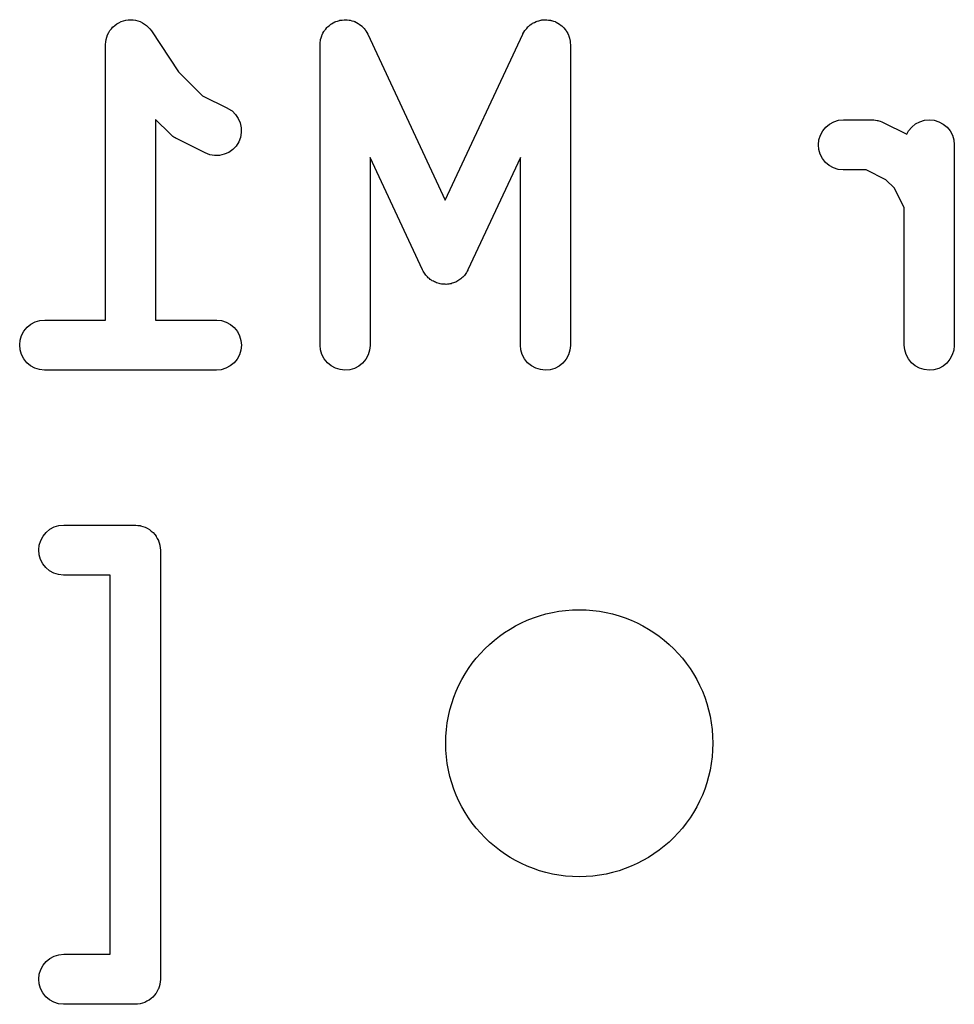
# Model space of a CAD drawing. Extents: x 4.93 to 6.76, y -5.59 to -2.93.
# Tile 23 of 29: x 5.73 to 5.84, y -3.63 to -3.52. Entities that reach past the tile are written whole.
import ezdxf

# ---------------------------------------------------------------- set-up
doc = ezdxf.new("R2010")
doc.units = 0
doc.header["$MEASUREMENT"] = 0
doc.layers.add('BLACK', color=7, linetype='CONTINUOUS')

msp = doc.modelspace()

# ---------------------------------------------------------------- linework, layer by layer
at = {"layer": 'BLACK', "linetype": 'CONTINUOUS'}
for p, q in [((5.74326, -3.51704), (5.74355, -3.51701)), ((5.74355, -3.51701), (5.74355, -3.51701)), ((5.74355, -3.51701), (5.74383, -3.51704)), ((5.74355, -3.51701), (5.74355, -3.51701)), ((5.76851, -3.51705), (5.76873, -3.51702)), ((5.76873, -3.51702), (5.76879, -3.51702)), ((5.76879, -3.51702), (5.76886, -3.51701)), ((5.76886, -3.51701), (5.76908, -3.51704)), ((5.79226, -3.51703), (5.79248, -3.51701)), ((5.79248, -3.51701), (5.79255, -3.51702)), ((5.79255, -3.51702), (5.79262, -3.51702)), ((5.79262, -3.51702), (5.79284, -3.51705)), ((5.7411, -3.5183), (5.74128, -3.51808)), ((5.74128, -3.51808), (5.74146, -3.51786)), ((5.74146, -3.51786), (5.74146, -3.51786)), ((5.74146, -3.51786), (5.74147, -3.51786)), ((5.74147, -3.51786), (5.74168, -3.51768)), ((5.74168, -3.51768), (5.74191, -3.5175)), ((5.74191, -3.5175), (5.74191, -3.5175)), ((5.74191, -3.5175), (5.74192, -3.5175)), ((5.74192, -3.5175), (5.74216, -3.51737)), ((5.74216, -3.51737), (5.74242, -3.51723)), ((5.74242, -3.51723), (5.74242, -3.51723)), ((5.74242, -3.51723), (5.74243, -3.51723)), ((5.74243, -3.51723), (5.7427, -3.51715)), ((5.7427, -3.51715), (5.74297, -3.51707)), ((5.74297, -3.51707), (5.74298, -3.51707)), ((5.74298, -3.51707), (5.74326, -3.51704)), ((5.74298, -3.51707), (5.74298, -3.51707)), ((5.74383, -3.51704), (5.74412, -3.51707)), ((5.74412, -3.51707), (5.74412, -3.51707)), ((5.74412, -3.51707), (5.74413, -3.51707)), ((5.74413, -3.51707), (5.7444, -3.51716)), ((5.7444, -3.51716), (5.74467, -3.51724)), ((5.74467, -3.51724), (5.74467, -3.51724)), ((5.74467, -3.51724), (5.74468, -3.51724)), ((5.74468, -3.51724), (5.74494, -3.51739)), ((5.74494, -3.51739), (5.74518, -3.51752)), ((5.74518, -3.51752), (5.74518, -3.51752)), ((5.74518, -3.51752), (5.74518, -3.51752)), ((5.74518, -3.51752), (5.7454, -3.5177)), ((5.7454, -3.5177), (5.74562, -3.51788)), ((5.74562, -3.51788), (5.74563, -3.51788)), ((5.74563, -3.51788), (5.74563, -3.51789)), ((5.74563, -3.51789), (5.7458, -3.5181)), ((5.7458, -3.5181), (5.74599, -3.51833)), ((5.7664, -3.5183), (5.76655, -3.51813)), ((5.76655, -3.51813), (5.76668, -3.51795)), ((5.76668, -3.51795), (5.76673, -3.51791)), ((5.76673, -3.51791), (5.76678, -3.51786)), ((5.76678, -3.51786), (5.76695, -3.51772)), ((5.76695, -3.51772), (5.76711, -3.51757)), ((5.76711, -3.51757), (5.76717, -3.51754)), ((5.76717, -3.51754), (5.76722, -3.5175)), ((5.76722, -3.5175), (5.76742, -3.51739)), ((5.76742, -3.51739), (5.76761, -3.51728)), ((5.76761, -3.51728), (5.76768, -3.51726)), ((5.76768, -3.51726), (5.76774, -3.51723)), ((5.76774, -3.51723), (5.76795, -3.51717)), ((5.76795, -3.51717), (5.76816, -3.51709)), ((5.76816, -3.51709), (5.76822, -3.51708)), ((5.76822, -3.51708), (5.76829, -3.51707)), ((5.76829, -3.51707), (5.76851, -3.51705)), ((5.76908, -3.51704), (5.7693, -3.51705)), ((5.7693, -3.51705), (5.76937, -3.51707)), ((5.76937, -3.51707), (5.76944, -3.51707)), ((5.76944, -3.51707), (5.76965, -3.51714)), ((5.76965, -3.51714), (5.76986, -3.51719)), ((5.76986, -3.51719), (5.76992, -3.51722)), ((5.76992, -3.51722), (5.76999, -3.51724)), ((5.76999, -3.51724), (5.77018, -3.51735)), ((5.77018, -3.51735), (5.77038, -3.51745)), ((5.77038, -3.51745), (5.77043, -3.51749)), ((5.77043, -3.51749), (5.77049, -3.51752)), ((5.77049, -3.51752), (5.77066, -3.51766)), ((5.77066, -3.51766), (5.77084, -3.51779)), ((5.77084, -3.51779), (5.77088, -3.51784)), ((5.77088, -3.51784), (5.77094, -3.51789)), ((5.77094, -3.51789), (5.77108, -3.51806)), ((5.77108, -3.51806), (5.77122, -3.51822)), ((5.79011, -3.51819), (5.79026, -3.51803)), ((5.79026, -3.51803), (5.7904, -3.51786)), ((5.7904, -3.51786), (5.79045, -3.51781)), ((5.79045, -3.51781), (5.7905, -3.51776)), ((5.7905, -3.51776), (5.79067, -3.51763)), ((5.79067, -3.51763), (5.79085, -3.5175)), ((5.79085, -3.5175), (5.79091, -3.51746)), ((5.79091, -3.51746), (5.79096, -3.51742)), ((5.79096, -3.51742), (5.79116, -3.51733)), ((5.79116, -3.51733), (5.79136, -3.51723)), ((5.79136, -3.51723), (5.79142, -3.51721)), ((5.79142, -3.51721), (5.79148, -3.51718)), ((5.79148, -3.51718), (5.7917, -3.51713)), ((5.7917, -3.51713), (5.79191, -3.51707)), ((5.79191, -3.51707), (5.79198, -3.51706)), ((5.79198, -3.51706), (5.79204, -3.51704)), ((5.79204, -3.51704), (5.79226, -3.51703)), ((5.79284, -3.51705), (5.79306, -3.51707)), ((5.79306, -3.51707), (5.79312, -3.51709)), ((5.79312, -3.51709), (5.79319, -3.5171)), ((5.79319, -3.5171), (5.7934, -3.51718)), ((5.7934, -3.51718), (5.79361, -3.51724)), ((5.79361, -3.51724), (5.79367, -3.51728)), ((5.79367, -3.51728), (5.79373, -3.5173)), ((5.79373, -3.5173), (5.79392, -3.51741)), ((5.79392, -3.51741), (5.79411, -3.51752)), ((5.79411, -3.51752), (5.79417, -3.51756)), ((5.79417, -3.51756), (5.79422, -3.5176)), ((5.79422, -3.5176), (5.79439, -3.51774)), ((5.79439, -3.51774), (5.79456, -3.51789)), ((5.79456, -3.51789), (5.7946, -3.51794)), ((5.7946, -3.51794), (5.79465, -3.51798)), ((5.79465, -3.51798), (5.79478, -3.51816)), ((5.79478, -3.51816), (5.79492, -3.51833)), ((5.74064, -3.51935), (5.74073, -3.51907)), ((5.74073, -3.51907), (5.74082, -3.51881)), ((5.74082, -3.5188), (5.74096, -3.51854)), ((5.74082, -3.51881), (5.74082, -3.5188)), ((5.74082, -3.51881), (5.74082, -3.51881)), ((5.74096, -3.51854), (5.74109, -3.5183)), ((5.74109, -3.5183), (5.74109, -3.5183)), ((5.74109, -3.5183), (5.7411, -3.5183)), ((5.74599, -3.51833), (5.7492, -3.52315)), ((5.76595, -3.51935), (5.76602, -3.51914)), ((5.76602, -3.51914), (5.76608, -3.51893)), ((5.76608, -3.51893), (5.76611, -3.51887)), ((5.76611, -3.51887), (5.76613, -3.5188)), ((5.76613, -3.5188), (5.76623, -3.51861)), ((5.76623, -3.51861), (5.76633, -3.51841)), ((5.76633, -3.51841), (5.76637, -3.51836)), ((5.76637, -3.51836), (5.7664, -3.5183)), ((5.77122, -3.51822), (5.77126, -3.51828)), ((5.77126, -3.51828), (5.7713, -3.51833)), ((5.7713, -3.51833), (5.7714, -3.51853)), ((5.7714, -3.51853), (5.77152, -3.51872)), ((5.77152, -3.51872), (5.78065, -3.53829)), ((5.78065, -3.53829), (5.78979, -3.51872)), ((5.78979, -3.51872), (5.78981, -3.51868)), ((5.78981, -3.51868), (5.78992, -3.51849)), ((5.78992, -3.51849), (5.79003, -3.5183)), ((5.79003, -3.5183), (5.79007, -3.51825)), ((5.79007, -3.51825), (5.79011, -3.51819)), ((5.79492, -3.51833), (5.79495, -3.51839)), ((5.79495, -3.51839), (5.79499, -3.51845)), ((5.79499, -3.51845), (5.79509, -3.51865)), ((5.79509, -3.51865), (5.79519, -3.51884)), ((5.79519, -3.51884), (5.79521, -3.51891)), ((5.79521, -3.51891), (5.79524, -3.51897)), ((5.79524, -3.51897), (5.7953, -3.51918)), ((5.7953, -3.51918), (5.79536, -3.51939)), ((5.74058, -3.51992), (5.74061, -3.51964)), ((5.74058, -3.51993), (5.74058, -3.51992)), ((5.74058, -3.51997), (5.74058, -3.51993)), ((5.74058, -3.51993), (5.74058, -3.51993)), ((5.74058, -3.51993), (5.74058, -3.51993)), ((5.74058, -3.55245), (5.74058, -3.51997)), ((5.74061, -3.51964), (5.74064, -3.51936)), ((5.74064, -3.51936), (5.74064, -3.51935)), ((5.74064, -3.51935), (5.74064, -3.51935)), ((5.76589, -3.51992), (5.76591, -3.51971)), ((5.76589, -3.51997), (5.76589, -3.51992)), ((5.76589, -3.5554), (5.76589, -3.51997)), ((5.76591, -3.51971), (5.76593, -3.51948)), ((5.76593, -3.51948), (5.76595, -3.51942)), ((5.76595, -3.51942), (5.76595, -3.51935)), ((5.79536, -3.51939), (5.79537, -3.51946)), ((5.79537, -3.51946), (5.79538, -3.51953)), ((5.79538, -3.51953), (5.79539, -3.51975)), ((5.79539, -3.51975), (5.79542, -3.51997)), ((5.79542, -3.51997), (5.79542, -3.5554)), ((5.7492, -3.52315), (5.75203, -3.52598)), ((5.75203, -3.52598), (5.75498, -3.52745)), ((5.75498, -3.52745), (5.75501, -3.52747)), ((5.75501, -3.52747), (5.7555, -3.52778)), ((5.7555, -3.52778), (5.75591, -3.52818)), ((5.75591, -3.52818), (5.75624, -3.52866)), ((5.74819, -3.53049), (5.74648, -3.52878)), ((5.74648, -3.52878), (5.74648, -3.55245)), ((5.75624, -3.52866), (5.75647, -3.52919)), ((5.75647, -3.52919), (5.75659, -3.52975)), ((5.75659, -3.52975), (5.7566, -3.53032)), ((5.82517, -3.53013), (5.82553, -3.52968)), ((5.82553, -3.52968), (5.82598, -3.52932)), ((5.82598, -3.52932), (5.82649, -3.52905)), ((5.82649, -3.52905), (5.82704, -3.52888)), ((5.82704, -3.52888), (5.82762, -3.52882)), ((5.82762, -3.52882), (5.83099, -3.52882)), ((5.83099, -3.52882), (5.83103, -3.52882)), ((5.83103, -3.52882), (5.83112, -3.52883)), ((5.83112, -3.52883), (5.8312, -3.52883)), ((5.8312, -3.52883), (5.8314, -3.52887)), ((5.8314, -3.52887), (5.8316, -3.52889)), ((5.8316, -3.52889), (5.83169, -3.52892)), ((5.83169, -3.52892), (5.83177, -3.52893)), ((5.83177, -3.52893), (5.83196, -3.529)), ((5.83196, -3.529), (5.83215, -3.52906)), ((5.83215, -3.52906), (5.83223, -3.52911)), ((5.83223, -3.52911), (5.83231, -3.52914)), ((5.83231, -3.52914), (5.83508, -3.53052)), ((5.8353, -3.53011), (5.83567, -3.52967)), ((5.83567, -3.52967), (5.83612, -3.52931)), ((5.83612, -3.52931), (5.83663, -3.52904)), ((5.83663, -3.52904), (5.83719, -3.52888)), ((5.83719, -3.52888), (5.83776, -3.52882)), ((5.83776, -3.52882), (5.83833, -3.52888)), ((5.83833, -3.52888), (5.83888, -3.52906)), ((5.83888, -3.52906), (5.83939, -3.52933)), ((5.83939, -3.52933), (5.83983, -3.5297)), ((5.83983, -3.5297), (5.8402, -3.53014)), ((5.74832, -3.5306), (5.74819, -3.53049)), ((5.74844, -3.53071), (5.74832, -3.5306)), ((5.74854, -3.53078), (5.74844, -3.53071)), ((5.74864, -3.53086), (5.74854, -3.53078)), ((5.74878, -3.53093), (5.74864, -3.53086)), ((5.74892, -3.53103), (5.74878, -3.53093)), ((5.7565, -3.53089), (5.75629, -3.53143)), ((5.7566, -3.53032), (5.7565, -3.53089)), ((5.82472, -3.53118), (5.82489, -3.53063)), ((5.82489, -3.53063), (5.82517, -3.53013)), ((5.83508, -3.53052), (5.8353, -3.53011)), ((5.8402, -3.53014), (5.84047, -3.53065)), ((5.84047, -3.53065), (5.84064, -3.5312)), ((5.74896, -3.53104), (5.74892, -3.53103)), ((5.75234, -3.53273), (5.74896, -3.53104)), ((5.75598, -3.53191), (5.75558, -3.53233)), ((5.75629, -3.53143), (5.75598, -3.53191)), ((5.82466, -3.53176), (5.82472, -3.53118)), ((5.82471, -3.53233), (5.82466, -3.53176)), ((5.84064, -3.5312), (5.84069, -3.53178)), ((5.84069, -3.53178), (5.84069, -3.5554)), ((5.75287, -3.53294), (5.75234, -3.53273)), ((5.75344, -3.53303), (5.75287, -3.53294)), ((5.75402, -3.53302), (5.75344, -3.53303)), ((5.75458, -3.53289), (5.75402, -3.53302)), ((5.75511, -3.53266), (5.75458, -3.53289)), ((5.75558, -3.53233), (5.75511, -3.53266)), ((5.77798, -3.54652), (5.77179, -3.53328)), ((5.77179, -3.53328), (5.77179, -3.5554)), ((5.78951, -3.53328), (5.78333, -3.54652)), ((5.78951, -3.5554), (5.78951, -3.53328)), ((5.82488, -3.53288), (5.82471, -3.53233)), ((5.82514, -3.53339), (5.82488, -3.53288)), ((5.82551, -3.53384), (5.82514, -3.53339)), ((5.82595, -3.53421), (5.82551, -3.53384)), ((5.82645, -3.53449), (5.82595, -3.53421)), ((5.827, -3.53467), (5.82645, -3.53449)), ((5.82757, -3.53473), (5.827, -3.53467)), ((5.82762, -3.53473), (5.82757, -3.53473)), ((5.83029, -3.53473), (5.82762, -3.53473)), ((5.83262, -3.53589), (5.83029, -3.53473)), ((5.83362, -3.5369), (5.83262, -3.53589)), ((5.83479, -3.53922), (5.83362, -3.5369)), ((5.83479, -3.5554), (5.83479, -3.53922)), ((5.77806, -3.54666), (5.77798, -3.54652)), ((5.77812, -3.5468), (5.77806, -3.54666)), ((5.7782, -3.5469), (5.77812, -3.5468)), ((5.77827, -3.54702), (5.7782, -3.5469)), ((5.77837, -3.54713), (5.77827, -3.54702)), ((5.77846, -3.54726), (5.77837, -3.54713)), ((5.78291, -3.54717), (5.78281, -3.54729)), ((5.78301, -3.54705), (5.78291, -3.54717)), ((5.78308, -3.54694), (5.78301, -3.54705)), ((5.78316, -3.54683), (5.78308, -3.54694)), ((5.78323, -3.54669), (5.78316, -3.54683)), ((5.78331, -3.54656), (5.78323, -3.54669)), ((5.78333, -3.54652), (5.78331, -3.54656)), ((5.77856, -3.54735), (5.77846, -3.54726)), ((5.77865, -3.54745), (5.77856, -3.54735)), ((5.77878, -3.54754), (5.77865, -3.54745)), ((5.77889, -3.54765), (5.77878, -3.54754)), ((5.77901, -3.54772), (5.77889, -3.54765)), ((5.77911, -3.5478), (5.77901, -3.54772)), ((5.77925, -3.54786), (5.77911, -3.5478)), ((5.77939, -3.54794), (5.77925, -3.54786)), ((5.77951, -3.54799), (5.77939, -3.54794)), ((5.77963, -3.54805), (5.77951, -3.54799)), ((5.77978, -3.54809), (5.77963, -3.54805)), ((5.77993, -3.54814), (5.77978, -3.54809)), ((5.78006, -3.54816), (5.77993, -3.54814)), ((5.78019, -3.54819), (5.78006, -3.54816)), ((5.78034, -3.5482), (5.78019, -3.54819)), ((5.7805, -3.54822), (5.78034, -3.5482)), ((5.78063, -3.54822), (5.7805, -3.54822)), ((5.78077, -3.54823), (5.78063, -3.54822)), ((5.78092, -3.54821), (5.78077, -3.54823)), ((5.78107, -3.5482), (5.78092, -3.54821)), ((5.7812, -3.54817), (5.78107, -3.5482)), ((5.78134, -3.54815), (5.7812, -3.54817)), ((5.78148, -3.5481), (5.78134, -3.54815)), ((5.78163, -3.54806), (5.78148, -3.5481)), ((5.78175, -3.548), (5.78163, -3.54806)), ((5.78188, -3.54796), (5.78175, -3.548)), ((5.78202, -3.54788), (5.78188, -3.54796)), ((5.78215, -3.54782), (5.78202, -3.54788)), ((5.78226, -3.54774), (5.78215, -3.54782)), ((5.78238, -3.54767), (5.78226, -3.54774)), ((5.7825, -3.54757), (5.78238, -3.54767)), ((5.78262, -3.54748), (5.7825, -3.54757)), ((5.78271, -3.54738), (5.78262, -3.54748)), ((5.78281, -3.54729), (5.78271, -3.54738)), ((5.73133, -3.5533), (5.73177, -3.55294)), ((5.73177, -3.55294), (5.73228, -3.55267)), ((5.73228, -3.55267), (5.73283, -3.5525)), ((5.73283, -3.5525), (5.73341, -3.55245)), ((5.73341, -3.55245), (5.74058, -3.55245)), ((5.74648, -3.55245), (5.75366, -3.55245)), ((5.75366, -3.55245), (5.7537, -3.55245)), ((5.7537, -3.55245), (5.75427, -3.55251)), ((5.75427, -3.55251), (5.75482, -3.55269)), ((5.75482, -3.55269), (5.75532, -3.55296)), ((5.75532, -3.55296), (5.75577, -3.55333)), ((5.73069, -3.55426), (5.73096, -3.55375)), ((5.73096, -3.55375), (5.73133, -3.5533)), ((5.75577, -3.55333), (5.75613, -3.55378)), ((5.75613, -3.55378), (5.75639, -3.55429)), ((5.73046, -3.55538), (5.73052, -3.55481)), ((5.73052, -3.55481), (5.73069, -3.55426)), ((5.75639, -3.55429), (5.75656, -3.55485)), ((5.75656, -3.55485), (5.75661, -3.55542)), ((5.73051, -3.55595), (5.73046, -3.55538)), ((5.73067, -3.55651), (5.73051, -3.55595)), ((5.73094, -3.55702), (5.73067, -3.55651)), ((5.75655, -3.55599), (5.75638, -3.55654)), ((5.75661, -3.55542), (5.75655, -3.55599)), ((5.76594, -3.55597), (5.76589, -3.5554)), ((5.76611, -3.55652), (5.76594, -3.55597)), ((5.77173, -3.55601), (5.77156, -3.55656)), ((5.77179, -3.55544), (5.77173, -3.55601)), ((5.77179, -3.5554), (5.77179, -3.55544)), ((5.78957, -3.55597), (5.78951, -3.5554)), ((5.78973, -3.55652), (5.78957, -3.55597)), ((5.79535, -3.55601), (5.79518, -3.55656)), ((5.79542, -3.55544), (5.79535, -3.55601)), ((5.79542, -3.5554), (5.79542, -3.55544)), ((5.83484, -3.55597), (5.83479, -3.5554)), ((5.83501, -3.55652), (5.83484, -3.55597)), ((5.84063, -3.55601), (5.84045, -3.55656)), ((5.84069, -3.55544), (5.84063, -3.55601)), ((5.84069, -3.5554), (5.84069, -3.55544)), ((5.7313, -3.55747), (5.73094, -3.55702)), ((5.73174, -3.55784), (5.7313, -3.55747)), ((5.75574, -3.55749), (5.75529, -3.55786)), ((5.7561, -3.55705), (5.75574, -3.55749)), ((5.75638, -3.55654), (5.7561, -3.55705)), ((5.76638, -3.55703), (5.76611, -3.55652)), ((5.76675, -3.55748), (5.76638, -3.55703)), ((5.76719, -3.55785), (5.76675, -3.55748)), ((5.77091, -3.55751), (5.77046, -3.55787)), ((5.77128, -3.55707), (5.77091, -3.55751)), ((5.77156, -3.55656), (5.77128, -3.55707)), ((5.79, -3.55703), (5.78973, -3.55652)), ((5.79037, -3.55748), (5.79, -3.55703)), ((5.79081, -3.55785), (5.79037, -3.55748)), ((5.79453, -3.55751), (5.79408, -3.55787)), ((5.7949, -3.55707), (5.79453, -3.55751)), ((5.79518, -3.55656), (5.7949, -3.55707)), ((5.83528, -3.55703), (5.83501, -3.55652)), ((5.83564, -3.55748), (5.83528, -3.55703)), ((5.83609, -3.55785), (5.83564, -3.55748)), ((5.8398, -3.55751), (5.83936, -3.55787)), ((5.84018, -3.55707), (5.8398, -3.55751)), ((5.84045, -3.55656), (5.84018, -3.55707)), ((5.73225, -3.55811), (5.73174, -3.55784)), ((5.73279, -3.55829), (5.73225, -3.55811)), ((5.73337, -3.55835), (5.73279, -3.55829)), ((5.73341, -3.55835), (5.73337, -3.55835)), ((5.75366, -3.55835), (5.73341, -3.55835)), ((5.75423, -3.5583), (5.75366, -3.55835)), ((5.75478, -3.55813), (5.75423, -3.5583)), ((5.75529, -3.55786), (5.75478, -3.55813)), ((5.7677, -3.55812), (5.76719, -3.55785)), ((5.76825, -3.55829), (5.7677, -3.55812)), ((5.76882, -3.55835), (5.76825, -3.55829)), ((5.76939, -3.5583), (5.76882, -3.55835)), ((5.76995, -3.55814), (5.76939, -3.5583)), ((5.77046, -3.55787), (5.76995, -3.55814)), ((5.79132, -3.55812), (5.79081, -3.55785)), ((5.79187, -3.55829), (5.79132, -3.55812)), ((5.79244, -3.55835), (5.79187, -3.55829)), ((5.79302, -3.5583), (5.79244, -3.55835)), ((5.79357, -3.55814), (5.79302, -3.5583)), ((5.79408, -3.55787), (5.79357, -3.55814)), ((5.83659, -3.55812), (5.83609, -3.55785)), ((5.83715, -3.55829), (5.83659, -3.55812)), ((5.83772, -3.55835), (5.83715, -3.55829)), ((5.83829, -3.5583), (5.83772, -3.55835)), ((5.83885, -3.55814), (5.83829, -3.5583)), ((5.83936, -3.55787), (5.83885, -3.55814)), ((5.73358, -3.57749), (5.73402, -3.57712)), ((5.73402, -3.57712), (5.73453, -3.57685)), ((5.73453, -3.57685), (5.73508, -3.57669)), ((5.73508, -3.57669), (5.73566, -3.57663)), ((5.73566, -3.57663), (5.74409, -3.57663)), ((5.74409, -3.57663), (5.74411, -3.57663)), ((5.74411, -3.57663), (5.74412, -3.57663)), ((5.74412, -3.57663), (5.74412, -3.57663)), ((5.74412, -3.57663), (5.74414, -3.57663)), ((5.74414, -3.57663), (5.74441, -3.57666)), ((5.74441, -3.57666), (5.74469, -3.57669)), ((5.74469, -3.57669), (5.7447, -3.57669)), ((5.7447, -3.57669), (5.74471, -3.5767)), ((5.74471, -3.5767), (5.74497, -3.57678)), ((5.74497, -3.57678), (5.74524, -3.57686)), ((5.74524, -3.57686), (5.74525, -3.57687)), ((5.74525, -3.57687), (5.74526, -3.57687)), ((5.74526, -3.57687), (5.7455, -3.577)), ((5.7455, -3.577), (5.74575, -3.57714)), ((5.74575, -3.57714), (5.74575, -3.57714)), ((5.74575, -3.57714), (5.74576, -3.57715)), ((5.74576, -3.57715), (5.74598, -3.57733)), ((5.74598, -3.57733), (5.74619, -3.5775)), ((5.73277, -3.57899), (5.73294, -3.57844)), ((5.73294, -3.57844), (5.73321, -3.57793)), ((5.73321, -3.57793), (5.73358, -3.57749)), ((5.74619, -3.5775), (5.7462, -3.57751)), ((5.7462, -3.57751), (5.7462, -3.57752)), ((5.7462, -3.57752), (5.74638, -3.57773)), ((5.74638, -3.57773), (5.74655, -3.57795)), ((5.74655, -3.57795), (5.74656, -3.57796)), ((5.74656, -3.57796), (5.74657, -3.57797)), ((5.74657, -3.57797), (5.74669, -3.57821)), ((5.74669, -3.57821), (5.74682, -3.57846)), ((5.74682, -3.57846), (5.74683, -3.57847)), ((5.74683, -3.57847), (5.74683, -3.57848)), ((5.74683, -3.57848), (5.74691, -3.57874)), ((5.73271, -3.57956), (5.73277, -3.57899)), ((5.73276, -3.58014), (5.73271, -3.57956)), ((5.74691, -3.57874), (5.74699, -3.57901)), ((5.74699, -3.57901), (5.74699, -3.57902)), ((5.74699, -3.57902), (5.74699, -3.57903)), ((5.74699, -3.57903), (5.74702, -3.57931)), ((5.74702, -3.57931), (5.74705, -3.57958)), ((5.74705, -3.57958), (5.74705, -3.6302)), ((5.73292, -3.58069), (5.73276, -3.58014)), ((5.73319, -3.5812), (5.73292, -3.58069)), ((5.73355, -3.58165), (5.73319, -3.5812)), ((5.73399, -3.58202), (5.73355, -3.58165)), ((5.73449, -3.5823), (5.73399, -3.58202)), ((5.73504, -3.58247), (5.73449, -3.5823)), ((5.73562, -3.58254), (5.73504, -3.58247)), ((5.73566, -3.58254), (5.73562, -3.58254)), ((5.74114, -3.58254), (5.73566, -3.58254)), ((5.74114, -3.62725), (5.74114, -3.58254)), ((5.73453, -3.62747), (5.73508, -3.62731)), ((5.73508, -3.62731), (5.73566, -3.62725)), ((5.73566, -3.62725), (5.74114, -3.62725)), ((5.73321, -3.62855), (5.73358, -3.62811)), ((5.73358, -3.62811), (5.73402, -3.62774)), ((5.73402, -3.62774), (5.73453, -3.62747)), ((5.73271, -3.63018), (5.73277, -3.62961)), ((5.73277, -3.62961), (5.73294, -3.62906)), ((5.73294, -3.62906), (5.73321, -3.62855)), ((5.73276, -3.63076), (5.73271, -3.63018)), ((5.73292, -3.63131), (5.73276, -3.63076)), ((5.74698, -3.63082), (5.7469, -3.63108)), ((5.74699, -3.6308), (5.74698, -3.63081)), ((5.74698, -3.63081), (5.74698, -3.63082)), ((5.74702, -3.63052), (5.74699, -3.6308)), ((5.74705, -3.63024), (5.74702, -3.63052)), ((5.74705, -3.6302), (5.74705, -3.63022)), ((5.74705, -3.63022), (5.74705, -3.63022)), ((5.74705, -3.63022), (5.74705, -3.63022)), ((5.74705, -3.63022), (5.74705, -3.63024)), ((5.73319, -3.63182), (5.73292, -3.63131)), ((5.73355, -3.63227), (5.73319, -3.63182)), ((5.74653, -3.63187), (5.74635, -3.63208)), ((5.74654, -3.63186), (5.74653, -3.63187)), ((5.74667, -3.63161), (5.74654, -3.63185)), ((5.74654, -3.63185), (5.74654, -3.63186)), ((5.74681, -3.63137), (5.74667, -3.63161)), ((5.74682, -3.63135), (5.74681, -3.63136)), ((5.74681, -3.63136), (5.74681, -3.63137)), ((5.7469, -3.63108), (5.74682, -3.63135)), ((5.73399, -3.63264), (5.73355, -3.63227)), ((5.73449, -3.63292), (5.73399, -3.63264)), ((5.73504, -3.63309), (5.73449, -3.63292)), ((5.73562, -3.63315), (5.73504, -3.63309)), ((5.73566, -3.63316), (5.73562, -3.63315)), ((5.74409, -3.63316), (5.73566, -3.63316)), ((5.74437, -3.63313), (5.74409, -3.63316)), ((5.74465, -3.6331), (5.74437, -3.63313)), ((5.74466, -3.6331), (5.74465, -3.6331)), ((5.74467, -3.6331), (5.74466, -3.6331)), ((5.74493, -3.63302), (5.74467, -3.6331)), ((5.7452, -3.63294), (5.74493, -3.63302)), ((5.74521, -3.63294), (5.7452, -3.63294)), ((5.74522, -3.63293), (5.74521, -3.63294)), ((5.74547, -3.6328), (5.74522, -3.63293)), ((5.74571, -3.63267), (5.74547, -3.6328)), ((5.74572, -3.63267), (5.74571, -3.63267)), ((5.74573, -3.63266), (5.74572, -3.63267)), ((5.74595, -3.63248), (5.74573, -3.63266)), ((5.74616, -3.63231), (5.74595, -3.63248)), ((5.74617, -3.6323), (5.74616, -3.63231)), ((5.74618, -3.6323), (5.74617, -3.6323)), ((5.74635, -3.63208), (5.74618, -3.6323))]:
    msp.add_line(p, q, dxfattribs=at)
at = {"layer": 'BLACK'}
msp.add_circle((5.79646, -3.60236), 0.01575, dxfattribs=at)

doc.saveas('drawing.dxf')
